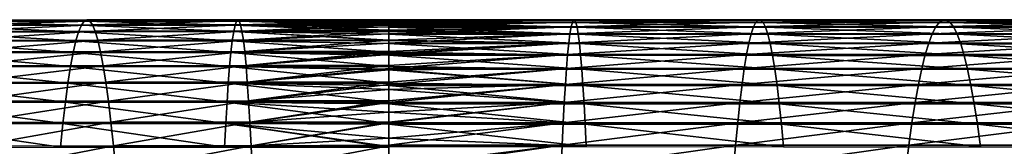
# Model space of a CAD drawing. Header units: metres. Extents: x -24 to 236, y -24 to 24.
# Tile 199 of 256: x 126.24 to 136.26, y 7.71 to 9. Entities that reach past the tile are written whole.
import ezdxf

# ---------------------------------------------------------------- set-up
doc = ezdxf.new("R2010")
doc.units = ezdxf.units.M
doc.layers.add('solid_10392024', color=7, linetype='CONTINUOUS')

msp = doc.modelspace()

# ---------------------------------------------------------------- linework, layer by layer
at = {"layer": 'solid_10392024'}
for points in [[(125.267426, 8.875099, 378.264313), (126.844398, 8.87696, 378.379059), (125.309303, 8.941737, 377.782898)], [(125.309303, 8.941737, 377.782898), (126.872383, 8.943612, 377.896576), (125.351433, 8.982095, 377.298584)], [(126.844398, 8.87696, 378.379059), (126.872383, 8.943612, 377.896576), (125.309303, 8.941737, 377.782898)], [(125.351433, 8.982095, 377.298584), (126.900536, 8.983978, 377.411194), (125.393692, 8.996054, 376.812805)], [(126.872383, 8.943612, 377.896576), (126.900536, 8.983978, 377.411194), (125.351433, 8.982095, 377.298584)], [(125.393692, 8.996054, 376.812805), (126.928764, 8.997941, 376.924377), (125.435951, 8.983574, 376.326996)], [(126.900536, 8.983978, 377.411194), (126.928764, 8.997941, 376.924377), (125.393692, 8.996054, 376.812805)], [(126.928764, 8.997941, 376.924377), (126.957008, 8.985457, 376.437469), (125.435951, 8.983574, 376.326996)], [(125.435951, 8.983574, 376.326996), (126.957008, 8.985457, 376.437469), (125.478088, 8.94469, 375.84259)], [(126.957008, 8.985457, 376.437469), (126.985161, 8.946566, 375.951996), (125.478088, 8.94469, 375.84259)], [(125.478088, 8.94469, 375.84259), (126.985161, 8.946566, 375.951996), (125.519989, 8.879518, 375.360962)], [(126.985161, 8.946566, 375.951996), (127.013153, 8.88138, 375.46933), (125.519989, 8.879518, 375.360962)], [(126.844398, 8.87696, 378.379059), (128.422028, 8.878397, 378.447968), (126.872383, 8.943612, 377.896576)], [(126.872383, 8.943612, 377.896576), (128.436035, 8.94506, 377.964844), (126.900536, 8.983978, 377.411194)], [(128.422028, 8.878397, 378.447968), (128.436035, 8.94506, 377.964844), (126.872383, 8.943612, 377.896576)], [(126.900536, 8.983978, 377.411194), (128.450134, 8.985433, 377.478821), (126.928764, 8.997941, 376.924377)], [(128.436035, 8.94506, 377.964844), (128.450134, 8.985433, 377.478821), (126.900536, 8.983978, 377.411194)], [(126.928764, 8.997941, 376.924377), (128.464279, 8.999397, 376.991333), (126.957008, 8.985457, 376.437469)], [(128.450134, 8.985433, 377.478821), (128.464279, 8.999397, 376.991333), (126.928764, 8.997941, 376.924377)], [(128.464279, 8.999397, 376.991333), (128.478424, 8.986912, 376.503784), (126.957008, 8.985457, 376.437469)], [(126.957008, 8.985457, 376.437469), (128.478424, 8.986912, 376.503784), (126.985161, 8.946566, 375.951996)], [(128.478424, 8.986912, 376.503784), (128.492523, 8.948014, 376.017639), (126.985161, 8.946566, 375.951996)], [(126.985161, 8.946566, 375.951996), (128.492523, 8.948014, 376.017639), (127.013153, 8.88138, 375.46933)], [(128.492523, 8.948014, 376.017639), (128.506546, 8.882817, 375.534332), (127.013153, 8.88138, 375.46933)], [(128.422028, 8.878397, 378.447968), (130, 8.878982, 378.470947), (128.436035, 8.94506, 377.964844)], [(128.436035, 8.94506, 377.964844), (130, 8.945648, 377.98761), (128.450134, 8.985433, 377.478821)], [(130, 8.923587, 378.170288), (130, 8.945648, 377.98761), (128.436035, 8.94506, 377.964844)], [(130, 8.893484, 378.380554), (130, 8.923587, 378.170288), (128.436035, 8.94506, 377.964844)], [(130, 8.878982, 378.470947), (130, 8.893484, 378.380554), (128.436035, 8.94506, 377.964844)], [(128.450134, 8.985433, 377.478821), (130, 8.986024, 377.501373), (128.464279, 8.999397, 376.991333)], [(130, 8.972037, 377.708893), (130, 8.986024, 377.501373), (128.450134, 8.985433, 377.478821)], [(130, 8.961605, 377.830444), (130, 8.972037, 377.708893), (128.450134, 8.985433, 377.478821)], [(130, 8.945648, 377.98761), (130, 8.961605, 377.830444), (128.450134, 8.985433, 377.478821)], [(128.464279, 8.999397, 376.991333), (130, 8.99999, 377.013641), (128.478424, 8.986912, 376.503784)], [(130, 8.996648, 377.245636), (130, 8.99999, 377.013641), (128.464279, 8.999397, 376.991333)], [(130, 8.995731, 377.277161), (130, 8.996648, 377.245636), (128.464279, 8.999397, 376.991333)], [(130, 8.986024, 377.501373), (130, 8.995731, 377.277161), (128.464279, 8.999397, 376.991333)], [(130, 8.99999, 377.013641), (130, 8.997353, 376.781708), (128.478424, 8.986912, 376.503784)], [(130, 8.997353, 376.781708), (130, 8.995731, 376.722839), (128.478424, 8.986912, 376.503784)], [(130, 8.995731, 376.722839), (130, 8.987504, 376.525879), (128.478424, 8.986912, 376.503784)], [(128.478424, 8.986912, 376.503784), (130, 8.987504, 376.525879), (128.492523, 8.948014, 376.017639)], [(130, 8.987504, 376.525879), (130, 8.97415, 376.318359), (128.492523, 8.948014, 376.017639)], [(130, 8.97415, 376.318359), (130, 8.961605, 376.169556), (128.492523, 8.948014, 376.017639)], [(130, 8.961605, 376.169556), (130, 8.948603, 376.03952), (128.492523, 8.948014, 376.017639)], [(128.492523, 8.948014, 376.017639), (130, 8.948603, 376.03952), (128.506546, 8.882817, 375.534332)], [(130, 8.948603, 376.03952), (130, 8.927102, 375.856812), (128.506546, 8.882817, 375.534332)], [(130, 8.927102, 375.856812), (130, 8.893484, 375.619446), (128.506546, 8.882817, 375.534332)], [(131.89328, 8.996589, 377.220734), (130, 8.997353, 376.781708), (130, 8.99999, 377.013641)], [(131.89328, 8.996589, 377.220734), (130, 8.99999, 377.013641), (130, 8.996648, 377.245636)], [(131.881088, 8.997294, 376.756989), (130, 8.995731, 376.722839), (130, 8.997353, 376.781708)], [(131.89328, 8.996589, 377.220734), (131.881088, 8.997294, 376.756989), (130, 8.997353, 376.781708)], [(131.881088, 8.997294, 376.756989), (130, 8.97415, 376.318359), (130, 8.987504, 376.525879)], [(131.881088, 8.997294, 376.756989), (131.868927, 8.974092, 376.293793), (130, 8.97415, 376.318359)], [(131.881088, 8.997294, 376.756989), (130, 8.987504, 376.525879), (130, 8.995731, 376.722839)], [(131.905441, 8.971979, 377.683868), (130, 8.996648, 377.245636), (130, 8.995731, 377.277161)], [(131.905441, 8.971979, 377.683868), (131.89328, 8.996589, 377.220734), (130, 8.996648, 377.245636)], [(131.905441, 8.971979, 377.683868), (130, 8.995731, 377.277161), (130, 8.986024, 377.501373)], [(131.905441, 8.971979, 377.683868), (130, 8.986024, 377.501373), (130, 8.972037, 377.708893)], [(131.868927, 8.974092, 376.293793), (130, 8.961605, 376.169556), (130, 8.97415, 376.318359)], [(131.868927, 8.974092, 376.293793), (130, 8.927102, 375.856812), (130, 8.948603, 376.03952)], [(131.868927, 8.974092, 376.293793), (131.856812, 8.927045, 375.832428), (130, 8.927102, 375.856812)], [(131.868927, 8.974092, 376.293793), (130, 8.948603, 376.03952), (130, 8.961605, 376.169556)], [(131.917557, 8.92353, 378.145081), (130, 8.972037, 377.708893), (130, 8.961605, 377.830444)], [(131.917557, 8.92353, 378.145081), (131.905441, 8.971979, 377.683868), (130, 8.972037, 377.708893)], [(131.917557, 8.92353, 378.145081), (130, 8.961605, 377.830444), (130, 8.945648, 377.98761)], [(131.917557, 8.92353, 378.145081), (130, 8.945648, 377.98761), (130, 8.923587, 378.170288)], [(131.856812, 8.927045, 375.832428), (130, 8.893484, 375.619446), (130, 8.927102, 375.856812)], [(131.856812, 8.927045, 375.832428), (130, 8.856334, 375.398315), (130, 8.883402, 375.556)], [(131.856812, 8.927045, 375.832428), (131.844757, 8.856277, 375.374084), (130, 8.856334, 375.398315)], [(131.856812, 8.927045, 375.832428), (130, 8.883402, 375.556), (130, 8.893484, 375.619446)], [(131.929596, 8.851369, 378.60321), (130, 8.923587, 378.170288), (130, 8.893484, 378.380554)], [(131.929596, 8.851369, 378.60321), (131.917557, 8.92353, 378.145081), (130, 8.923587, 378.170288)], [(131.856812, 8.927045, 375.832428), (133.712906, 8.92694, 375.759277), (131.844757, 8.856277, 375.374084)], [(133.712906, 8.92694, 375.759277), (133.688843, 8.856173, 375.301392), (131.844757, 8.856277, 375.374084)], [(131.868927, 8.974092, 376.293793), (133.737137, 8.973987, 376.220154), (131.856812, 8.927045, 375.832428)], [(133.737137, 8.973987, 376.220154), (133.712906, 8.92694, 375.759277), (131.856812, 8.927045, 375.832428)], [(131.881088, 8.997294, 376.756989), (133.761459, 8.997189, 376.682861), (131.868927, 8.974092, 376.293793)], [(133.761459, 8.997189, 376.682861), (133.737137, 8.973987, 376.220154), (131.868927, 8.974092, 376.293793)], [(133.785812, 8.996484, 377.146149), (133.761459, 8.997189, 376.682861), (131.881088, 8.997294, 376.756989)], [(131.89328, 8.996589, 377.220734), (133.785812, 8.996484, 377.146149), (131.881088, 8.997294, 376.756989)], [(133.81012, 8.971874, 377.608765), (133.785812, 8.996484, 377.146149), (131.89328, 8.996589, 377.220734)], [(131.905441, 8.971979, 377.683868), (133.81012, 8.971874, 377.608765), (131.89328, 8.996589, 377.220734)], [(133.834351, 8.923425, 378.069519), (133.81012, 8.971874, 377.608765), (131.905441, 8.971979, 377.683868)], [(131.917557, 8.92353, 378.145081), (133.834351, 8.923425, 378.069519), (131.905441, 8.971979, 377.683868)], [(133.858398, 8.851265, 378.527161), (133.834351, 8.923425, 378.069519), (131.917557, 8.92353, 378.145081)], [(131.929596, 8.851369, 378.60321), (133.858398, 8.851265, 378.527161), (131.917557, 8.92353, 378.145081)], [(133.712906, 8.92694, 375.759277), (135.567596, 8.926865, 375.63739), (133.688843, 8.856173, 375.301392)], [(135.567596, 8.926865, 375.63739), (135.53154, 8.856098, 375.180328), (133.688843, 8.856173, 375.301392)], [(133.737137, 8.973987, 376.220154), (135.603897, 8.973911, 376.097504), (133.712906, 8.92694, 375.759277)], [(135.603897, 8.973911, 376.097504), (135.567596, 8.926865, 375.63739), (133.712906, 8.92694, 375.759277)], [(133.761459, 8.997189, 376.682861), (135.64035, 8.997112, 376.559387), (133.737137, 8.973987, 376.220154)], [(135.64035, 8.997112, 376.559387), (135.603897, 8.973911, 376.097504), (133.737137, 8.973987, 376.220154)], [(135.676834, 8.996408, 377.021881), (135.64035, 8.997112, 376.559387), (133.761459, 8.997189, 376.682861)], [(133.785812, 8.996484, 377.146149), (135.676834, 8.996408, 377.021881), (133.761459, 8.997189, 376.682861)], [(135.713272, 8.971798, 377.483704), (135.676834, 8.996408, 377.021881), (133.785812, 8.996484, 377.146149)], [(133.81012, 8.971874, 377.608765), (135.713272, 8.971798, 377.483704), (133.785812, 8.996484, 377.146149)], [(135.749573, 8.923349, 377.943665), (135.713272, 8.971798, 377.483704), (133.81012, 8.971874, 377.608765)], [(133.834351, 8.923425, 378.069519), (135.749573, 8.923349, 377.943665), (133.81012, 8.971874, 377.608765)], [(135.785614, 8.851191, 378.400513), (135.749573, 8.923349, 377.943665), (133.834351, 8.923425, 378.069519)], [(133.858398, 8.851265, 378.527161), (135.785614, 8.851191, 378.400513), (133.834351, 8.923425, 378.069519)], [(135.567596, 8.926865, 375.63739), (137.420197, 8.926858, 375.466888), (135.53154, 8.856098, 375.180328)], [(137.420197, 8.926858, 375.466888), (137.372177, 8.856092, 375.010925), (135.53154, 8.856098, 375.180328)], [(135.603897, 8.973911, 376.097504), (137.468521, 8.973905, 375.925873), (135.567596, 8.926865, 375.63739)], [(137.468521, 8.973905, 375.925873), (137.420197, 8.926858, 375.466888), (135.567596, 8.926865, 375.63739)], [(135.64035, 8.997112, 376.559387), (137.517044, 8.997107, 376.386688), (135.603897, 8.973911, 376.097504)], [(137.517044, 8.997107, 376.386688), (137.468521, 8.973905, 375.925873), (135.603897, 8.973911, 376.097504)], [(137.565628, 8.996402, 376.848053), (137.517044, 8.997107, 376.386688), (135.64035, 8.997112, 376.559387)], [(135.676834, 8.996408, 377.021881), (137.565628, 8.996402, 376.848053), (135.64035, 8.997112, 376.559387)], [(137.614136, 8.971792, 377.308746), (137.565628, 8.996402, 376.848053), (135.676834, 8.996408, 377.021881)], [(135.713272, 8.971798, 377.483704), (137.614136, 8.971792, 377.308746), (135.676834, 8.996408, 377.021881)], [(137.66246, 8.923344, 377.767609), (137.614136, 8.971792, 377.308746), (135.713272, 8.971798, 377.483704)], [(135.749573, 8.923349, 377.943665), (137.66246, 8.923344, 377.767609), (135.713272, 8.971798, 377.483704)], [(137.710449, 8.851185, 378.223358), (137.66246, 8.923344, 377.767609), (135.749573, 8.923349, 377.943665)], [(135.785614, 8.851191, 378.400513), (137.710449, 8.851185, 378.223358), (135.749573, 8.923349, 377.943665)], [(125.225922, 8.782376, 378.741425), (126.816673, 8.784218, 378.857208), (125.267426, 8.875099, 378.264313)], [(126.816673, 8.784218, 378.857208), (126.844398, 8.87696, 378.379059), (125.267426, 8.875099, 378.264313)], [(125.519989, 8.879518, 375.360962), (127.013153, 8.88138, 375.46933), (125.561516, 8.788248, 374.883575)], [(127.013153, 8.88138, 375.46933), (127.040901, 8.790092, 374.990875), (125.561516, 8.788248, 374.883575)], [(126.816673, 8.784218, 378.857208), (128.408127, 8.78564, 378.926758), (126.844398, 8.87696, 378.379059)], [(128.408127, 8.78564, 378.926758), (128.422028, 8.878397, 378.447968), (126.844398, 8.87696, 378.379059)], [(127.013153, 8.88138, 375.46933), (128.506546, 8.882817, 375.534332), (127.040901, 8.790092, 374.990875)], [(128.506546, 8.882817, 375.534332), (128.520432, 8.791514, 375.055237), (127.040901, 8.790092, 374.990875)], [(128.408127, 8.78564, 378.926758), (130, 8.786219, 378.949951), (128.422028, 8.878397, 378.447968)], [(130, 8.851426, 378.628571), (130, 8.878982, 378.470947), (128.422028, 8.878397, 378.447968)], [(130, 8.791632, 378.925415), (130, 8.851426, 378.628571), (128.422028, 8.878397, 378.447968)], [(130, 8.786219, 378.949951), (130, 8.791632, 378.925415), (128.422028, 8.878397, 378.447968)], [(130, 8.893484, 375.619446), (130, 8.883402, 375.556), (128.506546, 8.882817, 375.534332)], [(128.506546, 8.882817, 375.534332), (130, 8.883402, 375.556), (128.520432, 8.791514, 375.055237)], [(130, 8.883402, 375.556), (130, 8.856334, 375.398315), (128.520432, 8.791514, 375.055237)], [(130, 8.856334, 375.398315), (130, 8.792092, 375.076691), (128.520432, 8.791514, 375.055237)], [(131.929596, 8.851369, 378.60321), (130, 8.893484, 378.380554), (130, 8.878982, 378.470947)], [(131.929596, 8.851369, 378.60321), (130, 8.878982, 378.470947), (130, 8.851426, 378.628571)], [(131.844757, 8.856277, 375.374084), (130, 8.792092, 375.076691), (130, 8.856334, 375.398315)], [(131.844757, 8.856277, 375.374084), (130, 8.762033, 374.944092), (130, 8.792092, 375.076691)], [(131.844757, 8.856277, 375.374084), (131.83284, 8.761977, 374.920013), (130, 8.762033, 374.944092)], [(131.941528, 8.75569, 379.057007), (130, 8.851426, 378.628571), (130, 8.791632, 378.925415)], [(131.941528, 8.75569, 379.057007), (131.929596, 8.851369, 378.60321), (130, 8.851426, 378.628571)], [(131.844757, 8.856277, 375.374084), (133.688843, 8.856173, 375.301392), (131.83284, 8.761977, 374.920013)], [(133.688843, 8.856173, 375.301392), (133.664993, 8.761874, 374.847778), (131.83284, 8.761977, 374.920013)], [(133.882233, 8.755587, 378.980499), (133.858398, 8.851265, 378.527161), (131.929596, 8.851369, 378.60321)], [(131.941528, 8.75569, 379.057007), (133.882233, 8.755587, 378.980499), (131.929596, 8.851369, 378.60321)], [(133.688843, 8.856173, 375.301392), (135.53154, 8.856098, 375.180328), (133.664993, 8.761874, 374.847778)], [(135.53154, 8.856098, 375.180328), (135.495819, 8.7618, 374.727509), (133.664993, 8.761874, 374.847778)], [(135.82132, 8.755513, 378.853058), (135.785614, 8.851191, 378.400513), (133.858398, 8.851265, 378.527161)], [(133.882233, 8.755587, 378.980499), (135.82132, 8.755513, 378.853058), (133.858398, 8.851265, 378.527161)], [(135.53154, 8.856098, 375.180328), (137.372177, 8.856092, 375.010925), (135.495819, 8.7618, 374.727509)], [(137.372177, 8.856092, 375.010925), (137.324615, 8.761794, 374.559174), (135.495819, 8.7618, 374.727509)], [(137.75798, 8.755507, 378.674805), (137.710449, 8.851185, 378.223358), (135.785614, 8.851191, 378.400513)], [(135.82132, 8.755513, 378.853058), (137.75798, 8.755507, 378.674805), (135.785614, 8.851191, 378.400513)], [(125.184914, 8.663842, 379.21283), (126.789268, 8.665659, 379.329651), (125.225922, 8.782376, 378.741425)], [(126.789268, 8.665659, 379.329651), (126.816673, 8.784218, 378.857208), (125.225922, 8.782376, 378.741425)], [(125.561516, 8.788248, 374.883575), (127.040901, 8.790092, 374.990875), (125.602554, 8.671149, 374.411804)], [(127.040901, 8.790092, 374.990875), (127.068321, 8.672968, 374.518097), (125.602554, 8.671149, 374.411804)], [(126.789268, 8.665659, 379.329651), (128.394409, 8.667062, 379.399841), (126.816673, 8.784218, 378.857208)], [(128.394409, 8.667062, 379.399841), (128.408127, 8.78564, 378.926758), (126.816673, 8.784218, 378.857208)], [(127.040901, 8.790092, 374.990875), (128.520432, 8.791514, 375.055237), (127.068321, 8.672968, 374.518097)], [(128.520432, 8.791514, 375.055237), (128.534164, 8.674372, 374.581818), (127.068321, 8.672968, 374.518097)], [(128.394409, 8.667062, 379.399841), (130, 8.667632, 379.423248), (128.408127, 8.78564, 378.926758)], [(130, 8.755746, 379.08252), (130, 8.786219, 378.949951), (128.408127, 8.78564, 378.926758)], [(130, 8.667632, 379.423248), (130, 8.755746, 379.08252), (128.408127, 8.78564, 378.926758)], [(128.520432, 8.791514, 375.055237), (130, 8.792092, 375.076691), (128.534164, 8.674372, 374.581818)], [(130, 8.792092, 375.076691), (130, 8.762033, 374.944092), (128.534164, 8.674372, 374.581818)], [(130, 8.762033, 374.944092), (130, 8.674943, 374.603058), (128.534164, 8.674372, 374.581818)], [(131.941528, 8.75569, 379.057007), (130, 8.791632, 378.925415), (130, 8.786219, 378.949951)], [(131.941528, 8.75569, 379.057007), (130, 8.786219, 378.949951), (130, 8.755746, 379.08252)], [(131.83284, 8.761977, 374.920013), (130, 8.674943, 374.603058), (130, 8.762033, 374.944092)], [(131.83284, 8.761977, 374.920013), (130, 8.644451, 374.4953), (130, 8.656432, 374.537048)], [(131.83284, 8.761977, 374.920013), (131.821045, 8.644395, 374.471375), (130, 8.644451, 374.4953)], [(131.83284, 8.761977, 374.920013), (130, 8.656432, 374.537048), (130, 8.674943, 374.603058)], [(131.953293, 8.636744, 379.505249), (130, 8.755746, 379.08252), (130, 8.667632, 379.423248)], [(131.953293, 8.636744, 379.505249), (131.941528, 8.75569, 379.057007), (130, 8.755746, 379.08252)], [(131.83284, 8.761977, 374.920013), (133.664993, 8.761874, 374.847778), (131.821045, 8.644395, 374.471375)], [(133.664993, 8.761874, 374.847778), (133.641434, 8.644294, 374.399628), (131.821045, 8.644395, 374.471375)], [(133.905777, 8.636643, 379.428284), (133.882233, 8.755587, 378.980499), (131.941528, 8.75569, 379.057007)], [(131.953293, 8.636744, 379.505249), (133.905777, 8.636643, 379.428284), (131.941528, 8.75569, 379.057007)], [(133.664993, 8.761874, 374.847778), (135.495819, 8.7618, 374.727509), (133.641434, 8.644294, 374.399628)], [(135.495819, 8.7618, 374.727509), (135.46051, 8.644221, 374.280121), (133.641434, 8.644294, 374.399628)], [(135.856598, 8.636571, 379.300079), (135.82132, 8.755513, 378.853058), (133.882233, 8.755587, 378.980499)], [(133.905777, 8.636643, 379.428284), (135.856598, 8.636571, 379.300079), (133.882233, 8.755587, 378.980499)], [(135.495819, 8.7618, 374.727509), (137.324615, 8.761794, 374.559174), (135.46051, 8.644221, 374.280121)], [(137.324615, 8.761794, 374.559174), (137.277618, 8.644216, 374.112885), (135.46051, 8.644221, 374.280121)], [(137.804947, 8.636564, 379.120758), (137.75798, 8.755507, 378.674805), (135.82132, 8.755513, 378.853058)], [(135.856598, 8.636571, 379.300079), (137.804947, 8.636564, 379.120758), (135.82132, 8.755513, 378.853058)], [(125.144524, 8.519845, 379.677155), (126.762283, 8.521631, 379.794983), (125.184914, 8.663842, 379.21283)], [(126.762283, 8.521631, 379.794983), (126.789268, 8.665659, 379.329651), (125.184914, 8.663842, 379.21283)], [(125.602554, 8.671149, 374.411804), (127.068321, 8.672968, 374.518097), (125.642982, 8.528566, 373.947083)], [(127.068321, 8.672968, 374.518097), (127.095337, 8.530354, 374.052307), (125.642982, 8.528566, 373.947083)], [(126.762283, 8.521631, 379.794983), (128.38089, 8.523011, 379.865784), (126.789268, 8.665659, 379.329651)], [(128.38089, 8.523011, 379.865784), (128.394409, 8.667062, 379.399841), (126.789268, 8.665659, 379.329651)], [(127.068321, 8.672968, 374.518097), (128.534164, 8.674372, 374.581818), (127.095337, 8.530354, 374.052307)], [(128.534164, 8.674372, 374.581818), (128.547699, 8.531735, 374.115417), (127.095337, 8.530354, 374.052307)], [(128.38089, 8.523011, 379.865784), (130, 8.523572, 379.889404), (128.394409, 8.667062, 379.399841)], [(130, 8.656432, 379.462952), (130, 8.667632, 379.423248), (128.394409, 8.667062, 379.399841)], [(130, 8.636801, 379.530945), (130, 8.656432, 379.462952), (128.394409, 8.667062, 379.399841)], [(130, 8.523572, 379.889404), (130, 8.636801, 379.530945), (128.394409, 8.667062, 379.399841)], [(128.534164, 8.674372, 374.581818), (130, 8.674943, 374.603058), (128.547699, 8.531735, 374.115417)], [(130, 8.674943, 374.603058), (130, 8.656432, 374.537048), (128.547699, 8.531735, 374.115417)], [(130, 8.656432, 374.537048), (130, 8.644451, 374.4953), (128.547699, 8.531735, 374.115417)], [(130, 8.644451, 374.4953), (130, 8.532297, 374.136444), (128.547699, 8.531735, 374.115417)], [(131.953293, 8.636744, 379.505249), (130, 8.667632, 379.423248), (130, 8.656432, 379.462952)], [(131.953293, 8.636744, 379.505249), (130, 8.656432, 379.462952), (130, 8.636801, 379.530945)], [(131.821045, 8.644395, 374.471375), (130, 8.532297, 374.136444), (130, 8.644451, 374.4953)], [(131.821045, 8.644395, 374.471375), (130, 8.5039, 374.053192), (130, 8.532297, 374.136444)], [(131.821045, 8.644395, 374.471375), (131.809433, 8.503844, 374.029419), (130, 8.5039, 374.053192)], [(131.964905, 8.494851, 379.946808), (130, 8.636801, 379.530945), (130, 8.523572, 379.889404)], [(131.964905, 8.494851, 379.946808), (131.953293, 8.636744, 379.505249), (130, 8.636801, 379.530945)], [(131.821045, 8.644395, 374.471375), (133.641434, 8.644294, 374.399628), (131.809433, 8.503844, 374.029419)], [(133.641434, 8.644294, 374.399628), (133.618225, 8.503745, 373.95813), (131.809433, 8.503844, 374.029419)], [(133.928955, 8.494752, 379.869354), (133.905777, 8.636643, 379.428284), (131.953293, 8.636744, 379.505249)], [(131.964905, 8.494851, 379.946808), (133.928955, 8.494752, 379.869354), (131.953293, 8.636744, 379.505249)], [(133.641434, 8.644294, 374.399628), (135.46051, 8.644221, 374.280121), (133.618225, 8.503745, 373.95813)], [(135.46051, 8.644221, 374.280121), (135.425735, 8.503673, 373.839386), (133.618225, 8.503745, 373.95813)], [(135.891327, 8.494679, 379.740387), (135.856598, 8.636571, 379.300079), (133.905777, 8.636643, 379.428284)], [(133.928955, 8.494752, 379.869354), (135.891327, 8.494679, 379.740387), (133.905777, 8.636643, 379.428284)], [(135.46051, 8.644221, 374.280121), (137.277618, 8.644216, 374.112885), (135.425735, 8.503673, 373.839386)], [(137.277618, 8.644216, 374.112885), (137.231323, 8.503667, 373.673187), (135.425735, 8.503673, 373.839386)], [(137.851196, 8.494674, 379.560028), (137.804947, 8.636564, 379.120758), (135.856598, 8.636571, 379.300079)], [(135.891327, 8.494679, 379.740387), (137.851196, 8.494674, 379.560028), (135.856598, 8.636571, 379.300079)], [(125.104866, 8.350807, 380.132996), (126.735786, 8.352558, 380.251831), (125.144524, 8.519845, 379.677155)], [(126.735786, 8.352558, 380.251831), (126.762283, 8.521631, 379.794983), (125.144524, 8.519845, 379.677155)], [(125.642982, 8.528566, 373.947083), (127.095337, 8.530354, 374.052307), (125.682686, 8.360917, 373.490723)], [(127.095337, 8.530354, 374.052307), (127.121857, 8.36267, 373.594971), (125.682686, 8.360917, 373.490723)], [(126.735786, 8.352558, 380.251831), (128.36763, 8.35391, 380.323242), (126.762283, 8.521631, 379.794983)], [(128.36763, 8.35391, 380.323242), (128.38089, 8.523011, 379.865784), (126.762283, 8.521631, 379.794983)], [(127.095337, 8.530354, 374.052307), (128.547699, 8.531735, 374.115417), (127.121857, 8.36267, 373.594971)], [(128.547699, 8.531735, 374.115417), (128.560989, 8.364024, 373.65744), (127.121857, 8.36267, 373.594971)], [(128.36763, 8.35391, 380.323242), (130, 8.354461, 380.347076), (128.38089, 8.523011, 379.865784)], [(130, 8.494906, 379.972626), (130, 8.523572, 379.889404), (128.38089, 8.523011, 379.865784)], [(130, 8.488398, 379.99118), (130, 8.494906, 379.972626), (128.38089, 8.523011, 379.865784)], [(130, 8.354461, 380.347076), (130, 8.488398, 379.99118), (128.38089, 8.523011, 379.865784)], [(128.547699, 8.531735, 374.115417), (130, 8.532297, 374.136444), (128.560989, 8.364024, 373.65744)], [(130, 8.532297, 374.136444), (130, 8.5039, 374.053192), (128.560989, 8.364024, 373.65744)], [(131.964905, 8.494851, 379.946808), (130, 8.523572, 379.889404), (130, 8.494906, 379.972626)], [(130, 8.5039, 374.053192), (130, 8.488398, 374.00882), (128.560989, 8.364024, 373.65744)], [(130, 8.488398, 374.00882), (130, 8.364574, 373.678284), (128.560989, 8.364024, 373.65744)], [(131.809433, 8.503844, 374.029419), (130, 8.488398, 374.00882), (130, 8.5039, 374.053192)], [(131.809433, 8.503844, 374.029419), (130, 8.340753, 373.618896), (130, 8.364574, 373.678284)], [(131.809433, 8.503844, 374.029419), (131.798035, 8.340698, 373.595276), (130, 8.340753, 373.618896)], [(131.809433, 8.503844, 374.029419), (130, 8.364574, 373.678284), (130, 8.488398, 374.00882)], [(131.976288, 8.330386, 380.380432), (130, 8.494906, 379.972626), (130, 8.488398, 379.99118)], [(131.976288, 8.330386, 380.380432), (131.964905, 8.494851, 379.946808), (130, 8.494906, 379.972626)], [(131.976288, 8.330386, 380.380432), (130, 8.488398, 379.99118), (130, 8.354461, 380.347076)], [(131.809433, 8.503844, 374.029419), (133.618225, 8.503745, 373.95813), (131.798035, 8.340698, 373.595276)], [(133.618225, 8.503745, 373.95813), (133.595428, 8.3406, 373.524445), (131.798035, 8.340698, 373.595276)], [(133.951721, 8.330288, 380.302551), (133.928955, 8.494752, 379.869354), (131.964905, 8.494851, 379.946808)], [(131.976288, 8.330386, 380.380432), (133.951721, 8.330288, 380.302551), (131.964905, 8.494851, 379.946808)], [(133.618225, 8.503745, 373.95813), (135.425735, 8.503673, 373.839386), (133.595428, 8.3406, 373.524445)], [(135.425735, 8.503673, 373.839386), (135.391586, 8.340529, 373.406433), (133.595428, 8.3406, 373.524445)], [(135.925461, 8.330217, 380.172852), (135.891327, 8.494679, 379.740387), (133.928955, 8.494752, 379.869354)], [(133.951721, 8.330288, 380.302551), (135.925461, 8.330217, 380.172852), (133.928955, 8.494752, 379.869354)], [(135.425735, 8.503673, 373.839386), (137.231323, 8.503667, 373.673187), (135.391586, 8.340529, 373.406433)], [(137.231323, 8.503667, 373.673187), (137.185837, 8.340524, 373.241302), (135.391586, 8.340529, 373.406433)], [(137.896622, 8.330212, 379.991425), (137.851196, 8.494674, 379.560028), (135.891327, 8.494679, 379.740387)], [(135.925461, 8.330217, 380.172852), (137.896622, 8.330212, 379.991425), (135.891327, 8.494679, 379.740387)], [(125.066063, 8.157226, 380.579041), (126.709862, 8.158937, 380.698853), (125.104866, 8.350807, 380.132996)], [(126.709862, 8.158937, 380.698853), (126.735786, 8.352558, 380.251831), (125.104866, 8.350807, 380.132996)], [(125.682686, 8.360917, 373.490723), (127.121857, 8.36267, 373.594971), (125.721535, 8.168694, 373.044067)], [(127.121857, 8.36267, 373.594971), (127.14782, 8.170407, 373.147339), (125.721535, 8.168694, 373.044067)], [(126.709862, 8.158937, 380.698853), (128.354645, 8.160257, 380.770874), (126.735786, 8.352558, 380.251831)], [(128.354645, 8.160257, 380.770874), (128.36763, 8.35391, 380.323242), (126.735786, 8.352558, 380.251831)], [(127.121857, 8.36267, 373.594971), (128.560989, 8.364024, 373.65744), (127.14782, 8.170407, 373.147339)], [(128.560989, 8.364024, 373.65744), (128.57399, 8.17173, 373.209229), (127.14782, 8.170407, 373.147339)], [(128.354645, 8.160257, 380.770874), (130, 8.160795, 380.794922), (128.36763, 8.35391, 380.323242)], [(130, 8.330441, 380.406433), (130, 8.354461, 380.347076), (128.36763, 8.35391, 380.323242)], [(130, 8.288161, 380.508057), (130, 8.330441, 380.406433), (128.36763, 8.35391, 380.323242)], [(130, 8.160795, 380.794922), (130, 8.288161, 380.508057), (128.36763, 8.35391, 380.323242)], [(128.560989, 8.364024, 373.65744), (130, 8.364574, 373.678284), (128.57399, 8.17173, 373.209229)], [(130, 8.364574, 373.678284), (130, 8.340753, 373.618896), (128.57399, 8.17173, 373.209229)], [(130, 8.340753, 373.618896), (130, 8.288161, 373.491943), (128.57399, 8.17173, 373.209229)], [(131.976288, 8.330386, 380.380432), (130, 8.354461, 380.347076), (130, 8.330441, 380.406433)], [(131.798035, 8.340698, 373.595276), (130, 8.288161, 373.491943), (130, 8.340753, 373.618896)], [(131.798035, 8.340698, 373.595276), (130, 8.155442, 373.193604), (130, 8.172268, 373.229858)], [(131.798035, 8.340698, 373.595276), (131.786865, 8.155389, 373.170105), (130, 8.155442, 373.193604)], [(131.798035, 8.340698, 373.595276), (130, 8.172268, 373.229858), (130, 8.288161, 373.491943)], [(131.987442, 8.143785, 380.805054), (130, 8.330441, 380.406433), (130, 8.288161, 380.508057)], [(131.987442, 8.143785, 380.805054), (131.976288, 8.330386, 380.380432), (130, 8.330441, 380.406433)], [(131.798035, 8.340698, 373.595276), (133.595428, 8.3406, 373.524445), (131.786865, 8.155389, 373.170105)], [(133.595428, 8.3406, 373.524445), (133.573105, 8.155293, 373.099731), (131.786865, 8.155389, 373.170105)], [(133.97403, 8.14369, 380.726715), (133.951721, 8.330288, 380.302551), (131.976288, 8.330386, 380.380432)], [(131.987442, 8.143785, 380.805054), (133.97403, 8.14369, 380.726715), (131.976288, 8.330386, 380.380432)], [(133.595428, 8.3406, 373.524445), (135.391586, 8.340529, 373.406433), (133.573105, 8.155293, 373.099731)], [(135.391586, 8.340529, 373.406433), (135.358124, 8.155225, 372.982452), (133.573105, 8.155293, 373.099731)], [(135.958862, 8.143621, 380.596283), (135.925461, 8.330217, 380.172852), (133.951721, 8.330288, 380.302551)], [(133.97403, 8.14369, 380.726715), (135.958862, 8.143621, 380.596283), (133.951721, 8.330288, 380.302551)], [(135.391586, 8.340529, 373.406433), (137.185837, 8.340524, 373.241302), (135.358124, 8.155225, 372.982452)], [(137.185837, 8.340524, 373.241302), (137.141312, 8.155219, 372.818329), (135.358124, 8.155225, 372.982452)], [(137.941101, 8.143616, 380.413818), (137.896622, 8.330212, 379.991425), (135.925461, 8.330217, 380.172852)], [(135.958862, 8.143621, 380.596283), (137.941101, 8.143616, 380.413818), (135.925461, 8.330217, 380.172852)], [(130, 8.288161, 373.491943), (130, 8.172268, 373.229858), (128.57399, 8.17173, 373.209229)], [(131.987442, 8.143785, 380.805054), (130, 8.288161, 380.508057), (130, 8.160795, 380.794922)], [(125.028229, 7.939671, 381.013977), (126.684578, 7.941335, 381.134766), (125.066063, 8.157226, 380.579041)], [(126.684578, 7.941335, 381.134766), (126.709862, 8.158937, 380.698853), (125.066063, 8.157226, 380.579041)], [(125.721535, 8.168694, 373.044067), (127.14782, 8.170407, 373.147339), (125.75943, 7.952464, 372.60849)], [(127.14782, 8.170407, 373.147339), (127.173141, 7.954132, 372.710785), (125.75943, 7.952464, 372.60849)], [(126.684578, 7.941335, 381.134766), (128.34198, 7.942621, 381.207367), (126.709862, 8.158937, 380.698853)], [(128.34198, 7.942621, 381.207367), (128.354645, 8.160257, 380.770874), (126.709862, 8.158937, 380.698853)], [(127.14782, 8.170407, 373.147339), (128.57399, 8.17173, 373.209229), (127.173141, 7.954132, 372.710785)], [(128.57399, 8.17173, 373.209229), (128.58667, 7.955419, 372.772095), (127.173141, 7.954132, 372.710785)], [(128.34198, 7.942621, 381.207367), (130, 7.943144, 381.231598), (128.354645, 8.160257, 380.770874)], [(130, 8.143839, 380.831177), (130, 8.160795, 380.794922), (128.354645, 8.160257, 380.770874)], [(130, 8.05648, 381.011627), (130, 8.143839, 380.831177), (128.354645, 8.160257, 380.770874)], [(130, 7.943144, 381.231598), (130, 8.05648, 381.011627), (128.354645, 8.160257, 380.770874)], [(128.57399, 8.17173, 373.209229), (130, 8.172268, 373.229858), (128.58667, 7.955419, 372.772095)], [(130, 8.172268, 373.229858), (130, 8.155442, 373.193604), (128.58667, 7.955419, 372.772095)], [(130, 8.155442, 373.193604), (130, 8.05648, 372.988373), (128.58667, 7.955419, 372.772095)], [(131.987442, 8.143785, 380.805054), (130, 8.160795, 380.794922), (130, 8.143839, 380.831177)], [(131.786865, 8.155389, 373.170105), (130, 8.05648, 372.988373), (130, 8.155442, 373.193604)], [(131.786865, 8.155389, 373.170105), (130, 7.948462, 372.778381), (130, 7.955943, 372.792511)], [(131.786865, 8.155389, 373.170105), (131.775955, 7.948411, 372.755066), (130, 7.948462, 372.778381)], [(131.786865, 8.155389, 373.170105), (130, 7.955943, 372.792511), (130, 8.05648, 372.988373)], [(131.998337, 7.935546, 381.219452), (130, 8.143839, 380.831177), (130, 8.05648, 381.011627)], [(131.998337, 7.935546, 381.219452), (131.987442, 8.143785, 380.805054), (130, 8.143839, 380.831177)], [(131.786865, 8.155389, 373.170105), (133.573105, 8.155293, 373.099731), (131.775955, 7.948411, 372.755066)], [(133.573105, 8.155293, 373.099731), (133.551315, 7.948317, 372.685089), (131.775955, 7.948411, 372.755066)], [(133.995789, 7.935453, 381.140686), (133.97403, 8.14369, 380.726715), (131.987442, 8.143785, 380.805054)], [(131.998337, 7.935546, 381.219452), (133.995789, 7.935453, 381.140686), (131.987442, 8.143785, 380.805054)], [(133.573105, 8.155293, 373.099731), (135.358124, 8.155225, 372.982452), (133.551315, 7.948317, 372.685089)], [(135.358124, 8.155225, 372.982452), (135.32547, 7.94825, 372.568542), (133.551315, 7.948317, 372.685089)], [(135.99147, 7.935386, 381.009552), (135.958862, 8.143621, 380.596283), (133.97403, 8.14369, 380.726715)], [(133.995789, 7.935453, 381.140686), (135.99147, 7.935386, 381.009552), (133.97403, 8.14369, 380.726715)], [(135.358124, 8.155225, 372.982452), (137.141312, 8.155219, 372.818329), (135.32547, 7.94825, 372.568542)], [(137.141312, 8.155219, 372.818329), (137.097824, 7.948245, 372.405426), (135.32547, 7.94825, 372.568542)], [(137.984512, 7.93538, 380.826111), (137.941101, 8.143616, 380.413818), (135.958862, 8.143621, 380.596283)], [(135.99147, 7.935386, 381.009552), (137.984512, 7.93538, 380.826111), (135.958862, 8.143621, 380.596283)], [(130, 8.05648, 372.988373), (130, 7.955943, 372.792511), (128.58667, 7.955419, 372.772095)], [(131.998337, 7.935546, 381.219452), (130, 8.05648, 381.011627), (130, 7.943144, 381.231598)], [(124.99147, 7.69878, 381.436554), (126.660019, 7.700394, 381.558258), (125.028229, 7.939671, 381.013977)], [(126.660019, 7.700394, 381.558258), (126.684578, 7.941335, 381.134766), (125.028229, 7.939671, 381.013977)], [(125.75943, 7.952464, 372.60849), (127.173141, 7.954132, 372.710785), (125.796249, 7.712861, 372.185211)], [(127.173141, 7.954132, 372.710785), (127.197739, 7.714478, 372.28656), (125.796249, 7.712861, 372.185211)], [(126.660019, 7.700394, 381.558258), (128.329681, 7.701641, 381.631409), (126.684578, 7.941335, 381.134766)], [(128.329681, 7.701641, 381.631409), (128.34198, 7.942621, 381.207367), (126.684578, 7.941335, 381.134766)], [(127.173141, 7.954132, 372.710785), (128.58667, 7.955419, 372.772095), (127.197739, 7.714478, 372.28656)], [(128.58667, 7.955419, 372.772095), (128.598984, 7.715727, 372.347321), (127.197739, 7.714478, 372.28656)], [(128.329681, 7.701641, 381.631409), (130, 7.702147, 381.655853), (128.34198, 7.942621, 381.207367)], [(130, 7.935598, 381.245728), (130, 7.943144, 381.231598), (128.34198, 7.942621, 381.207367)], [(130, 7.794234, 381.5), (130, 7.935598, 381.245728), (128.34198, 7.942621, 381.207367)], [(130, 7.706271, 381.649017), (130, 7.794234, 381.5), (128.34198, 7.942621, 381.207367)], [(130, 7.702147, 381.655853), (130, 7.706271, 381.649017), (128.34198, 7.942621, 381.207367)], [(128.58667, 7.955419, 372.772095), (130, 7.955943, 372.792511), (128.598984, 7.715727, 372.347321)], [(130, 7.955943, 372.792511), (130, 7.948462, 372.778381), (128.598984, 7.715727, 372.347321)], [(130, 7.948462, 372.778381), (130, 7.794234, 372.5), (128.598984, 7.715727, 372.347321)], [(131.775955, 7.948411, 372.755066), (130, 7.794234, 372.5), (130, 7.948462, 372.778381)], [(131.775955, 7.948411, 372.755066), (130, 7.720361, 372.37442), (130, 7.794234, 372.5)], [(131.775955, 7.948411, 372.755066), (131.76535, 7.720312, 372.351227), (130, 7.720361, 372.37442)], [(131.998337, 7.935546, 381.219452), (130, 7.943144, 381.231598), (130, 7.935598, 381.245728)], [(132.008926, 7.706221, 381.622589), (130, 7.935598, 381.245728), (130, 7.794234, 381.5)], [(132.008926, 7.706221, 381.622589), (131.998337, 7.935546, 381.219452), (130, 7.935598, 381.245728)], [(131.775955, 7.948411, 372.755066), (133.551315, 7.948317, 372.685089), (131.76535, 7.720312, 372.351227)], [(133.551315, 7.948317, 372.685089), (133.530106, 7.720221, 372.281677), (131.76535, 7.720312, 372.351227)], [(134.016953, 7.706131, 381.543427), (133.995789, 7.935453, 381.140686), (131.998337, 7.935546, 381.219452)], [(132.008926, 7.706221, 381.622589), (134.016953, 7.706131, 381.543427), (131.998337, 7.935546, 381.219452)], [(133.551315, 7.948317, 372.685089), (135.32547, 7.94825, 372.568542), (133.530106, 7.720221, 372.281677)], [(135.32547, 7.94825, 372.568542), (135.293701, 7.720156, 372.165833), (133.530106, 7.720221, 372.281677)], [(136.023193, 7.706065, 381.41156), (135.99147, 7.935386, 381.009552), (133.995789, 7.935453, 381.140686)], [(134.016953, 7.706131, 381.543427), (136.023193, 7.706065, 381.41156), (133.995789, 7.935453, 381.140686)], [(135.32547, 7.94825, 372.568542), (137.097824, 7.948245, 372.405426), (135.293701, 7.720156, 372.165833)], [(137.097824, 7.948245, 372.405426), (137.055527, 7.72015, 372.003662), (135.293701, 7.720156, 372.165833)], [(138.026749, 7.70606, 381.227173), (137.984512, 7.93538, 380.826111), (135.99147, 7.935386, 381.009552)], [(136.023193, 7.706065, 381.41156), (138.026749, 7.70606, 381.227173), (135.99147, 7.935386, 381.009552)], [(130, 7.794234, 372.5), (130, 7.720361, 372.37442), (128.598984, 7.715727, 372.347321)], [(130, 7.720361, 372.37442), (130, 7.716235, 372.367523), (128.598984, 7.715727, 372.347321)], [(128.598984, 7.715727, 372.347321), (130, 7.716235, 372.367523), (128.610916, 7.453358, 371.936157)], [(130, 7.716235, 372.367523), (130, 7.502421, 372.028717), (128.610916, 7.453358, 371.936157)], [(132.008926, 7.706221, 381.622589), (130, 7.794234, 381.5), (130, 7.706271, 381.649017)], [(131.76535, 7.720312, 372.351227), (130, 7.716235, 372.367523), (130, 7.720361, 372.37442)], [(131.76535, 7.720312, 372.351227), (130, 7.471747, 371.982727), (130, 7.502421, 372.028717)], [(131.76535, 7.720312, 372.351227), (131.755066, 7.471699, 371.959686), (130, 7.471747, 371.982727)], [(131.76535, 7.720312, 372.351227), (130, 7.502421, 372.028717), (130, 7.716235, 372.367523)], [(131.76535, 7.720312, 372.351227), (133.530106, 7.720221, 372.281677), (131.755066, 7.471699, 371.959686)], [(133.530106, 7.720221, 372.281677), (133.509552, 7.471611, 371.890533), (131.755066, 7.471699, 371.959686)], [(133.530106, 7.720221, 372.281677), (135.293701, 7.720156, 372.165833), (133.509552, 7.471611, 371.890533)], [(135.293701, 7.720156, 372.165833), (135.262894, 7.471549, 371.77536), (133.509552, 7.471611, 371.890533)], [(135.293701, 7.720156, 372.165833), (137.055527, 7.72015, 372.003662), (135.262894, 7.471549, 371.77536)], [(137.055527, 7.72015, 372.003662), (137.014511, 7.471543, 371.614136), (135.262894, 7.471549, 371.77536)], [(125.796249, 7.712861, 372.185211), (127.197739, 7.714478, 372.28656), (125.831894, 7.450589, 371.775482)], [(127.197739, 7.714478, 372.28656), (127.221558, 7.452152, 371.875946), (125.831894, 7.450589, 371.775482)], [(127.197739, 7.714478, 372.28656), (128.598984, 7.715727, 372.347321), (127.221558, 7.452152, 371.875946)], [(128.598984, 7.715727, 372.347321), (128.610916, 7.453358, 371.936157), (127.221558, 7.452152, 371.875946)]]:
    msp.add_3dface(points, dxfattribs=at)

doc.saveas('drawing.dxf')
